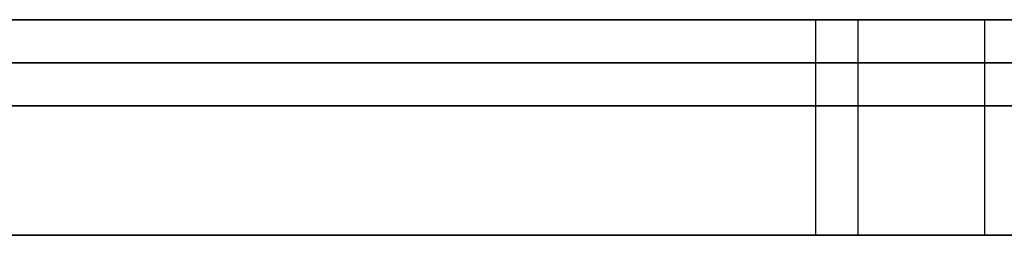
# Model space of a CAD drawing. Extents: x -3.09 to 3.09, y 0 to 2.31.
# Tile 106 of 177: x -2.04282 to -2.040535, y 2.2345 to 2.235. Entities that reach past the tile are written whole.
import ezdxf

# ---------------------------------------------------------------- set-up
doc = ezdxf.new("R2010")
doc.units = 0
doc.layers.get('0').update_dxf_attribs({"linetype": 'CONTINUOUS'})

# ---------------------------------------------------------------- blocks, each defined once
blk = doc.blocks.new('*U1')
at = {"extrusion": (0, 1, 0)}
for p, q in [((3.018, 2.235, -0.83), (-3.018, 2.235, -0.83)), ((-3.018, 2.235, 0.83), (3.018, 2.235, 0.83)), ((-2.798, 2.235, -0.725), (-1.678, 2.235, -0.725)), ((-1.678, 2.235, -0.365), (-2.798, 2.235, -0.365)), ((-2.0643186, 2.235, -0.0915024), (-2.0307519, 2.235, -0.0015024)), ((-2.0307519, 2.235, -0.0015024), (-2.0440173, 2.235, -0.0015024)), ((-2.0307519, 2.2349, -0.0015024), (-2.0643186, 2.2349, -0.0915024)), ((-2.0440173, 2.2349, -0.0015024), (-2.0307519, 2.2349, -0.0015024)), ((-1.678, 2.2348, -0.725), (-2.798, 2.2348, -0.725)), ((-2.798, 2.2348, -0.365), (-1.678, 2.2348, -0.365))]:
    blk.add_line(p, q, dxfattribs=at)
for p, q in [((3.018, 2.235, -0.83), (-3.018, 2.235, -0.83)), ((-2.798, 2.235, -0.725), (-1.678, 2.235, -0.725)), ((-2.0409731, 2.235, -0.2109649), (-2.0409731, 2.2345, -0.2109649)), ((-2.0409731, 2.235, -0.2109649), (-2.0409731, 2.2345, -0.2109649)), ((-2.0408751, 2.235, -0.2224261), (-2.0408751, 2.2345, -0.2224261)), ((-2.0408751, 2.235, -0.2224261), (-2.0408751, 2.2345, -0.2224261)), ((-2.0405813, 2.235, -0.2300669), (-2.0405813, 2.2345, -0.2300669)), ((-2.0405813, 2.235, -0.2300669), (-2.0405813, 2.2345, -0.2300669)), ((-1.678, 2.2348, -0.725), (-2.798, 2.2348, -0.725))]:
    blk.add_line(p, q)
at = {"extrusion": (0, 0, -1)}
for p, q in [((-3.018, 2.235, 0.83), (3.018, 2.235, 0.83)), ((-1.678, 2.235, -0.365), (-2.798, 2.235, -0.365)), ((-2.0307519, 2.235, -0.0015024), (-2.0440173, 2.235, -0.0015024)), ((-2.0440173, 2.2349, -0.0015024), (-2.0307519, 2.2349, -0.0015024)), ((-2.798, 2.2348, -0.365), (-1.678, 2.2348, -0.365))]:
    blk.add_line(p, q, dxfattribs=at)
at = {"extrusion": (-0.936955, 0, 0.349451)}
for p, q in [((-2.0643186, 2.235, -0.0915024), (-2.0307519, 2.235, -0.0015024)), ((-2.0307519, 2.2349, -0.0015024), (-2.0643186, 2.2349, -0.0915024))]:
    blk.add_line(p, q, dxfattribs=at)
for points in [[(-2.04053, 2.235, -0.173844), (-2.04069, 2.235, -0.173663), (-2.04086, 2.235, -0.173482), (-2.04102, 2.235, -0.173303), (-2.04119, 2.235, -0.173124), (-2.04136, 2.235, -0.172947), (-2.04152, 2.235, -0.17277), (-2.04169, 2.235, -0.172594), (-2.04186, 2.235, -0.172419), (-2.04203, 2.235, -0.172245), (-2.0422, 2.235, -0.172072), (-2.04238, 2.235, -0.1719), (-2.04255, 2.235, -0.171729), (-2.04272, 2.235, -0.171559), (-2.0429, 2.235, -0.17139)], [(-2.04053, 2.235, -0.173844), (-2.04069, 2.235, -0.173663), (-2.04086, 2.235, -0.173482), (-2.04102, 2.235, -0.173303), (-2.04119, 2.235, -0.173124), (-2.04136, 2.235, -0.172947), (-2.04152, 2.235, -0.17277), (-2.04169, 2.235, -0.172594), (-2.04186, 2.235, -0.172419), (-2.04203, 2.235, -0.172245), (-2.0422, 2.235, -0.172072), (-2.04238, 2.235, -0.1719), (-2.04255, 2.235, -0.171729), (-2.04272, 2.235, -0.171559), (-2.0429, 2.235, -0.17139)], [(-2.04285, 2.235, -0.199951), (-2.04276, 2.235, -0.200292), (-2.04267, 2.235, -0.200635), (-2.04259, 2.235, -0.20098), (-2.0425, 2.235, -0.201326), (-2.04242, 2.235, -0.201675), (-2.04234, 2.235, -0.202025), (-2.04226, 2.235, -0.202377), (-2.04219, 2.235, -0.202731), (-2.04211, 2.235, -0.203086), (-2.04204, 2.235, -0.203444), (-2.04197, 2.235, -0.203803), (-2.0419, 2.235, -0.204164), (-2.04183, 2.235, -0.204526), (-2.04177, 2.235, -0.204891), (-2.0417, 2.235, -0.205257), (-2.04164, 2.235, -0.205625), (-2.04158, 2.235, -0.205995), (-2.04152, 2.235, -0.206367), (-2.04147, 2.235, -0.20674), (-2.04141, 2.235, -0.207115), (-2.04136, 2.235, -0.207492), (-2.04131, 2.235, -0.207871), (-2.04126, 2.235, -0.208251), (-2.04122, 2.235, -0.208634), (-2.04117, 2.235, -0.209018), (-2.04113, 2.235, -0.209404), (-2.04109, 2.235, -0.209791), (-2.04105, 2.235, -0.210181), (-2.04101, 2.235, -0.210572), (-2.04097, 2.235, -0.210965)], [(-2.04285, 2.235, -0.199951), (-2.04276, 2.235, -0.200292), (-2.04267, 2.235, -0.200635), (-2.04259, 2.235, -0.20098), (-2.0425, 2.235, -0.201326), (-2.04242, 2.235, -0.201675), (-2.04234, 2.235, -0.202025), (-2.04226, 2.235, -0.202377), (-2.04219, 2.235, -0.202731), (-2.04211, 2.235, -0.203086), (-2.04204, 2.235, -0.203444), (-2.04197, 2.235, -0.203803), (-2.0419, 2.235, -0.204164), (-2.04183, 2.235, -0.204526), (-2.04177, 2.235, -0.204891), (-2.0417, 2.235, -0.205257), (-2.04164, 2.235, -0.205625), (-2.04158, 2.235, -0.205995), (-2.04152, 2.235, -0.206367), (-2.04147, 2.235, -0.20674), (-2.04141, 2.235, -0.207115), (-2.04136, 2.235, -0.207492), (-2.04131, 2.235, -0.207871), (-2.04126, 2.235, -0.208251), (-2.04122, 2.235, -0.208634), (-2.04117, 2.235, -0.209018), (-2.04113, 2.235, -0.209404), (-2.04109, 2.235, -0.209791), (-2.04105, 2.235, -0.210181), (-2.04101, 2.235, -0.210572), (-2.04097, 2.235, -0.210965)], [(-2.04097, 2.235, -0.210965), (-2.04113, 2.235, -0.210871), (-2.04129, 2.235, -0.210777), (-2.04145, 2.235, -0.210684), (-2.0416, 2.235, -0.210592), (-2.04176, 2.235, -0.2105), (-2.04192, 2.235, -0.210409), (-2.04207, 2.235, -0.210318), (-2.04223, 2.235, -0.210228), (-2.04239, 2.235, -0.210138), (-2.04254, 2.235, -0.210049), (-2.0427, 2.235, -0.209961), (-2.04285, 2.235, -0.209873)], [(-2.04097, 2.235, -0.210965), (-2.04113, 2.235, -0.210871), (-2.04129, 2.235, -0.210777), (-2.04145, 2.235, -0.210684), (-2.0416, 2.235, -0.210592), (-2.04176, 2.235, -0.2105), (-2.04192, 2.235, -0.210409), (-2.04207, 2.235, -0.210318), (-2.04223, 2.235, -0.210228), (-2.04239, 2.235, -0.210138), (-2.04254, 2.235, -0.210049), (-2.0427, 2.235, -0.209961), (-2.04285, 2.235, -0.209873)], [(-2.04294, 2.235, -0.274693), (-2.04281, 2.235, -0.274601), (-2.04268, 2.235, -0.274509), (-2.04255, 2.235, -0.274416), (-2.04242, 2.235, -0.274322), (-2.04229, 2.235, -0.274228), (-2.04216, 2.235, -0.274133), (-2.04204, 2.235, -0.274038), (-2.04191, 2.235, -0.273942), (-2.04178, 2.235, -0.273845), (-2.04166, 2.235, -0.273748), (-2.04153, 2.235, -0.27365), (-2.04141, 2.235, -0.273552), (-2.04128, 2.235, -0.273453), (-2.04116, 2.235, -0.273353), (-2.04103, 2.235, -0.273253), (-2.04091, 2.235, -0.273152), (-2.04078, 2.235, -0.273051), (-2.04066, 2.235, -0.272949), (-2.04054, 2.235, -0.272847), (-2.04042, 2.235, -0.272744)], [(-2.04294, 2.235, -0.274693), (-2.04281, 2.235, -0.274601), (-2.04268, 2.235, -0.274509), (-2.04255, 2.235, -0.274416), (-2.04242, 2.235, -0.274322), (-2.04229, 2.235, -0.274228), (-2.04216, 2.235, -0.274133), (-2.04204, 2.235, -0.274038), (-2.04191, 2.235, -0.273942), (-2.04178, 2.235, -0.273845), (-2.04166, 2.235, -0.273748), (-2.04153, 2.235, -0.27365), (-2.04141, 2.235, -0.273552), (-2.04128, 2.235, -0.273453), (-2.04116, 2.235, -0.273353), (-2.04103, 2.235, -0.273253), (-2.04091, 2.235, -0.273152), (-2.04078, 2.235, -0.273051), (-2.04066, 2.235, -0.272949), (-2.04054, 2.235, -0.272847), (-2.04042, 2.235, -0.272744)], [(-2.04292, 2.235, -0.221355), (-2.0428, 2.235, -0.221416), (-2.04268, 2.235, -0.221476), (-2.04256, 2.235, -0.221538), (-2.04244, 2.235, -0.221599), (-2.04231, 2.235, -0.221661), (-2.04219, 2.235, -0.221723), (-2.04207, 2.235, -0.221785), (-2.04195, 2.235, -0.221848), (-2.04183, 2.235, -0.221911), (-2.04171, 2.235, -0.221974), (-2.04159, 2.235, -0.222038), (-2.04147, 2.235, -0.222102), (-2.04135, 2.235, -0.222166), (-2.04123, 2.235, -0.222231), (-2.04111, 2.235, -0.222295), (-2.04099, 2.235, -0.222361), (-2.04088, 2.235, -0.222426)], [(-2.04292, 2.235, -0.221355), (-2.0428, 2.235, -0.221416), (-2.04268, 2.235, -0.221476), (-2.04256, 2.235, -0.221538), (-2.04244, 2.235, -0.221599), (-2.04231, 2.235, -0.221661), (-2.04219, 2.235, -0.221723), (-2.04207, 2.235, -0.221785), (-2.04195, 2.235, -0.221848), (-2.04183, 2.235, -0.221911), (-2.04171, 2.235, -0.221974), (-2.04159, 2.235, -0.222038), (-2.04147, 2.235, -0.222102), (-2.04135, 2.235, -0.222166), (-2.04123, 2.235, -0.222231), (-2.04111, 2.235, -0.222295), (-2.04099, 2.235, -0.222361), (-2.04088, 2.235, -0.222426)], [(-2.04058, 2.235, -0.230067), (-2.04058, 2.235, -0.230327), (-2.04058, 2.235, -0.230586), (-2.04058, 2.235, -0.230844), (-2.04059, 2.235, -0.231101), (-2.04059, 2.235, -0.231356), (-2.04059, 2.235, -0.231611), (-2.0406, 2.235, -0.231865), (-2.0406, 2.235, -0.232117), (-2.0406, 2.235, -0.232369), (-2.04061, 2.235, -0.232619), (-2.04062, 2.235, -0.232869), (-2.04062, 2.235, -0.233117), (-2.04063, 2.235, -0.233364), (-2.04064, 2.235, -0.23361), (-2.04065, 2.235, -0.233855), (-2.04065, 2.235, -0.234099), (-2.04066, 2.235, -0.234342), (-2.04067, 2.235, -0.234584), (-2.04068, 2.235, -0.234825), (-2.0407, 2.235, -0.235065), (-2.04071, 2.235, -0.235304), (-2.04072, 2.235, -0.235541), (-2.04073, 2.235, -0.235778), (-2.04075, 2.235, -0.236014), (-2.04076, 2.235, -0.236248), (-2.04077, 2.235, -0.236482), (-2.04079, 2.235, -0.236714), (-2.0408, 2.235, -0.236945), (-2.04082, 2.235, -0.237175), (-2.04084, 2.235, -0.237405), (-2.04085, 2.235, -0.237633), (-2.04087, 2.235, -0.23786), (-2.04089, 2.235, -0.238086), (-2.04091, 2.235, -0.238311), (-2.04093, 2.235, -0.238535), (-2.04095, 2.235, -0.238757), (-2.04097, 2.235, -0.238979), (-2.04099, 2.235, -0.2392), (-2.04101, 2.235, -0.239419), (-2.04104, 2.235, -0.239638), (-2.04106, 2.235, -0.239855), (-2.04108, 2.235, -0.240072), (-2.04111, 2.235, -0.240287), (-2.04113, 2.235, -0.240501), (-2.04116, 2.235, -0.240715), (-2.04118, 2.235, -0.240927), (-2.04121, 2.235, -0.241138), (-2.04124, 2.235, -0.241348), (-2.04126, 2.235, -0.241557), (-2.04129, 2.235, -0.241765), (-2.04132, 2.235, -0.241972), (-2.04135, 2.235, -0.242177), (-2.04138, 2.235, -0.242382), (-2.04141, 2.235, -0.242586), (-2.04144, 2.235, -0.242788), (-2.04147, 2.235, -0.24299), (-2.04151, 2.235, -0.24319), (-2.04154, 2.235, -0.24339), (-2.04157, 2.235, -0.243588), (-2.04161, 2.235, -0.243785), (-2.04164, 2.235, -0.243982), (-2.04168, 2.235, -0.244177), (-2.04171, 2.235, -0.244371), (-2.04175, 2.235, -0.244564), (-2.04178, 2.235, -0.244756), (-2.04182, 2.235, -0.244947), (-2.04186, 2.235, -0.245136), (-2.0419, 2.235, -0.245325), (-2.04194, 2.235, -0.245513), (-2.04198, 2.235, -0.2457), (-2.04202, 2.235, -0.245885), (-2.04206, 2.235, -0.24607), (-2.0421, 2.235, -0.246253), (-2.04214, 2.235, -0.246435), (-2.04218, 2.235, -0.246617), (-2.04223, 2.235, -0.246797), (-2.04227, 2.235, -0.246976), (-2.04231, 2.235, -0.247154), (-2.04236, 2.235, -0.247331), (-2.0424, 2.235, -0.247507), (-2.04245, 2.235, -0.247682), (-2.0425, 2.235, -0.247856), (-2.04254, 2.235, -0.248029), (-2.04259, 2.235, -0.248201), (-2.04264, 2.235, -0.248372), (-2.04269, 2.235, -0.248541), (-2.04274, 2.235, -0.24871), (-2.04279, 2.235, -0.248877), (-2.04284, 2.235, -0.249044)], [(-2.04058, 2.235, -0.230067), (-2.04058, 2.235, -0.230327), (-2.04058, 2.235, -0.230586), (-2.04058, 2.235, -0.230844), (-2.04059, 2.235, -0.231101), (-2.04059, 2.235, -0.231356), (-2.04059, 2.235, -0.231611), (-2.0406, 2.235, -0.231865), (-2.0406, 2.235, -0.232117), (-2.0406, 2.235, -0.232369), (-2.04061, 2.235, -0.232619), (-2.04062, 2.235, -0.232869), (-2.04062, 2.235, -0.233117), (-2.04063, 2.235, -0.233364), (-2.04064, 2.235, -0.23361), (-2.04065, 2.235, -0.233855), (-2.04065, 2.235, -0.234099), (-2.04066, 2.235, -0.234342), (-2.04067, 2.235, -0.234584), (-2.04068, 2.235, -0.234825), (-2.0407, 2.235, -0.235065), (-2.04071, 2.235, -0.235304), (-2.04072, 2.235, -0.235541), (-2.04073, 2.235, -0.235778), (-2.04075, 2.235, -0.236014), (-2.04076, 2.235, -0.236248), (-2.04077, 2.235, -0.236482), (-2.04079, 2.235, -0.236714), (-2.0408, 2.235, -0.236945), (-2.04082, 2.235, -0.237175), (-2.04084, 2.235, -0.237405), (-2.04085, 2.235, -0.237633), (-2.04087, 2.235, -0.23786), (-2.04089, 2.235, -0.238086), (-2.04091, 2.235, -0.238311), (-2.04093, 2.235, -0.238535), (-2.04095, 2.235, -0.238757), (-2.04097, 2.235, -0.238979), (-2.04099, 2.235, -0.2392), (-2.04101, 2.235, -0.239419), (-2.04104, 2.235, -0.239638), (-2.04106, 2.235, -0.239855), (-2.04108, 2.235, -0.240072), (-2.04111, 2.235, -0.240287), (-2.04113, 2.235, -0.240501), (-2.04116, 2.235, -0.240715), (-2.04118, 2.235, -0.240927), (-2.04121, 2.235, -0.241138), (-2.04124, 2.235, -0.241348), (-2.04126, 2.235, -0.241557), (-2.04129, 2.235, -0.241765), (-2.04132, 2.235, -0.241972), (-2.04135, 2.235, -0.242177), (-2.04138, 2.235, -0.242382), (-2.04141, 2.235, -0.242586), (-2.04144, 2.235, -0.242788), (-2.04147, 2.235, -0.24299), (-2.04151, 2.235, -0.24319), (-2.04154, 2.235, -0.24339), (-2.04157, 2.235, -0.243588), (-2.04161, 2.235, -0.243785), (-2.04164, 2.235, -0.243982), (-2.04168, 2.235, -0.244177), (-2.04171, 2.235, -0.244371), (-2.04175, 2.235, -0.244564), (-2.04178, 2.235, -0.244756), (-2.04182, 2.235, -0.244947), (-2.04186, 2.235, -0.245136), (-2.0419, 2.235, -0.245325), (-2.04194, 2.235, -0.245513), (-2.04198, 2.235, -0.2457), (-2.04202, 2.235, -0.245885), (-2.04206, 2.235, -0.24607), (-2.0421, 2.235, -0.246253), (-2.04214, 2.235, -0.246435), (-2.04218, 2.235, -0.246617), (-2.04223, 2.235, -0.246797), (-2.04227, 2.235, -0.246976), (-2.04231, 2.235, -0.247154), (-2.04236, 2.235, -0.247331), (-2.0424, 2.235, -0.247507), (-2.04245, 2.235, -0.247682), (-2.0425, 2.235, -0.247856), (-2.04254, 2.235, -0.248029), (-2.04259, 2.235, -0.248201), (-2.04264, 2.235, -0.248372), (-2.04269, 2.235, -0.248541), (-2.04274, 2.235, -0.24871), (-2.04279, 2.235, -0.248877), (-2.04284, 2.235, -0.249044)], [(-2.04088, 2.235, -0.222426), (-2.04087, 2.235, -0.222463), (-2.04087, 2.235, -0.2225), (-2.04087, 2.235, -0.222537), (-2.04087, 2.235, -0.222574), (-2.04086, 2.235, -0.22261), (-2.04086, 2.235, -0.222647), (-2.04086, 2.235, -0.222684), (-2.04086, 2.235, -0.222721), (-2.04086, 2.235, -0.222758), (-2.04085, 2.235, -0.222794), (-2.04085, 2.235, -0.222831), (-2.04085, 2.235, -0.222868), (-2.04085, 2.235, -0.222904), (-2.04085, 2.235, -0.222941), (-2.04084, 2.235, -0.222978), (-2.04084, 2.235, -0.223014), (-2.04084, 2.235, -0.223051), (-2.04084, 2.235, -0.223087), (-2.04084, 2.235, -0.223124), (-2.04083, 2.235, -0.22316), (-2.04083, 2.235, -0.223197), (-2.04083, 2.235, -0.223233), (-2.04083, 2.235, -0.22327), (-2.04083, 2.235, -0.223306), (-2.04082, 2.235, -0.223343), (-2.04082, 2.235, -0.223379), (-2.04082, 2.235, -0.223415), (-2.04082, 2.235, -0.223452), (-2.04082, 2.235, -0.223488), (-2.04081, 2.235, -0.223524), (-2.04081, 2.235, -0.223561), (-2.04081, 2.235, -0.223597), (-2.04081, 2.235, -0.223633), (-2.04081, 2.235, -0.223669), (-2.0408, 2.235, -0.223705), (-2.0408, 2.235, -0.223742), (-2.0408, 2.235, -0.223778), (-2.0408, 2.235, -0.223814), (-2.0408, 2.235, -0.22385), (-2.04079, 2.235, -0.223886), (-2.04079, 2.235, -0.223922), (-2.04079, 2.235, -0.223958), (-2.04079, 2.235, -0.223994), (-2.04078, 2.235, -0.22403), (-2.04078, 2.235, -0.224066), (-2.04078, 2.235, -0.224102), (-2.04078, 2.235, -0.224138), (-2.04078, 2.235, -0.224174), (-2.04077, 2.235, -0.22421), (-2.04077, 2.235, -0.224246), (-2.04077, 2.235, -0.224281), (-2.04077, 2.235, -0.224317), (-2.04077, 2.235, -0.224353), (-2.04076, 2.235, -0.224389), (-2.04076, 2.235, -0.224425), (-2.04076, 2.235, -0.22446), (-2.04076, 2.235, -0.224496), (-2.04076, 2.235, -0.224532), (-2.04075, 2.235, -0.224567), (-2.04075, 2.235, -0.224603), (-2.04075, 2.235, -0.224639), (-2.04075, 2.235, -0.224674), (-2.04075, 2.235, -0.22471), (-2.04074, 2.235, -0.224745), (-2.04074, 2.235, -0.224781), (-2.04074, 2.235, -0.224817), (-2.04074, 2.235, -0.224852), (-2.04074, 2.235, -0.224887), (-2.04073, 2.235, -0.224923), (-2.04073, 2.235, -0.224958), (-2.04073, 2.235, -0.224994), (-2.04073, 2.235, -0.225029), (-2.04073, 2.235, -0.225065), (-2.04072, 2.235, -0.2251), (-2.04072, 2.235, -0.225135), (-2.04072, 2.235, -0.225171), (-2.04072, 2.235, -0.225206), (-2.04072, 2.235, -0.225241), (-2.04071, 2.235, -0.225276), (-2.04071, 2.235, -0.225312), (-2.04071, 2.235, -0.225347), (-2.04071, 2.235, -0.225382), (-2.0407, 2.235, -0.225417), (-2.0407, 2.235, -0.225452), (-2.0407, 2.235, -0.225487), (-2.0407, 2.235, -0.225522), (-2.0407, 2.235, -0.225557), (-2.04069, 2.235, -0.225593), (-2.04069, 2.235, -0.225628), (-2.04069, 2.235, -0.225663), (-2.04069, 2.235, -0.225698), (-2.04069, 2.235, -0.225732), (-2.04068, 2.235, -0.225767), (-2.04068, 2.235, -0.225802), (-2.04068, 2.235, -0.225837), (-2.04068, 2.235, -0.225872), (-2.04068, 2.235, -0.225907), (-2.04067, 2.235, -0.225942), (-2.04067, 2.235, -0.225978), (-2.04067, 2.235, -0.226014), (-2.04067, 2.235, -0.226049), (-2.04067, 2.235, -0.226085), (-2.04066, 2.235, -0.226122), (-2.04066, 2.235, -0.226158), (-2.04066, 2.235, -0.226195), (-2.04066, 2.235, -0.226232), (-2.04066, 2.235, -0.226269), (-2.04066, 2.235, -0.226306), (-2.04065, 2.235, -0.226343), (-2.04065, 2.235, -0.226381), (-2.04065, 2.235, -0.226418), (-2.04065, 2.235, -0.226456), (-2.04065, 2.235, -0.226495), (-2.04064, 2.235, -0.226533), (-2.04064, 2.235, -0.226572), (-2.04064, 2.235, -0.22661), (-2.04064, 2.235, -0.226649), (-2.04064, 2.235, -0.226688), (-2.04064, 2.235, -0.226728), (-2.04064, 2.235, -0.226767), (-2.04063, 2.235, -0.226807), (-2.04063, 2.235, -0.226847), (-2.04063, 2.235, -0.226887), (-2.04063, 2.235, -0.226927), (-2.04063, 2.235, -0.226968), (-2.04063, 2.235, -0.227008), (-2.04063, 2.235, -0.227049), (-2.04062, 2.235, -0.22709), (-2.04062, 2.235, -0.227131), (-2.04062, 2.235, -0.227173), (-2.04062, 2.235, -0.227215), (-2.04062, 2.235, -0.227256), (-2.04062, 2.235, -0.227298), (-2.04062, 2.235, -0.227341), (-2.04061, 2.235, -0.227383), (-2.04061, 2.235, -0.227426), (-2.04061, 2.235, -0.227469), (-2.04061, 2.235, -0.227511), (-2.04061, 2.235, -0.227555), (-2.04061, 2.235, -0.227598), (-2.04061, 2.235, -0.227642), (-2.04061, 2.235, -0.227685), (-2.04061, 2.235, -0.227729), (-2.0406, 2.235, -0.227774), (-2.0406, 2.235, -0.227818), (-2.0406, 2.235, -0.227862), (-2.0406, 2.235, -0.227907), (-2.0406, 2.235, -0.227952), (-2.0406, 2.235, -0.227997), (-2.0406, 2.235, -0.228043), (-2.0406, 2.235, -0.228088), (-2.0406, 2.235, -0.228134), (-2.0406, 2.235, -0.22818), (-2.0406, 2.235, -0.228226), (-2.0406, 2.235, -0.228272), (-2.04059, 2.235, -0.228318), (-2.04059, 2.235, -0.228365), (-2.04059, 2.235, -0.228412), (-2.04059, 2.235, -0.228459), (-2.04059, 2.235, -0.228506), (-2.04059, 2.235, -0.228554), (-2.04059, 2.235, -0.228601), (-2.04059, 2.235, -0.228649), (-2.04059, 2.235, -0.228697), (-2.04059, 2.235, -0.228745), (-2.04059, 2.235, -0.228794), (-2.04059, 2.235, -0.228842), (-2.04059, 2.235, -0.228891), (-2.04059, 2.235, -0.22894), (-2.04059, 2.235, -0.228989), (-2.04059, 2.235, -0.229039), (-2.04059, 2.235, -0.229088), (-2.04058, 2.235, -0.229138), (-2.04058, 2.235, -0.229188), (-2.04058, 2.235, -0.229238), (-2.04058, 2.235, -0.229289), (-2.04058, 2.235, -0.229339), (-2.04058, 2.235, -0.22939), (-2.04058, 2.235, -0.229441), (-2.04058, 2.235, -0.229492), (-2.04058, 2.235, -0.229543), (-2.04058, 2.235, -0.229595), (-2.04058, 2.235, -0.229646), (-2.04058, 2.235, -0.229698), (-2.04058, 2.235, -0.22975), (-2.04058, 2.235, -0.229803), (-2.04058, 2.235, -0.229855), (-2.04058, 2.235, -0.229908), (-2.04058, 2.235, -0.229961), (-2.04058, 2.235, -0.230014), (-2.04058, 2.235, -0.230067)], [(-2.04088, 2.235, -0.222426), (-2.04087, 2.235, -0.222463), (-2.04087, 2.235, -0.2225), (-2.04087, 2.235, -0.222537), (-2.04087, 2.235, -0.222574), (-2.04086, 2.235, -0.22261), (-2.04086, 2.235, -0.222647), (-2.04086, 2.235, -0.222684), (-2.04086, 2.235, -0.222721), (-2.04086, 2.235, -0.222758), (-2.04085, 2.235, -0.222794), (-2.04085, 2.235, -0.222831), (-2.04085, 2.235, -0.222868), (-2.04085, 2.235, -0.222904), (-2.04085, 2.235, -0.222941), (-2.04084, 2.235, -0.222978), (-2.04084, 2.235, -0.223014), (-2.04084, 2.235, -0.223051), (-2.04084, 2.235, -0.223087), (-2.04084, 2.235, -0.223124), (-2.04083, 2.235, -0.22316), (-2.04083, 2.235, -0.223197), (-2.04083, 2.235, -0.223233), (-2.04083, 2.235, -0.22327), (-2.04083, 2.235, -0.223306), (-2.04082, 2.235, -0.223343), (-2.04082, 2.235, -0.223379), (-2.04082, 2.235, -0.223415), (-2.04082, 2.235, -0.223452), (-2.04082, 2.235, -0.223488), (-2.04081, 2.235, -0.223524), (-2.04081, 2.235, -0.223561), (-2.04081, 2.235, -0.223597), (-2.04081, 2.235, -0.223633), (-2.04081, 2.235, -0.223669), (-2.0408, 2.235, -0.223705), (-2.0408, 2.235, -0.223742), (-2.0408, 2.235, -0.223778), (-2.0408, 2.235, -0.223814), (-2.0408, 2.235, -0.22385), (-2.04079, 2.235, -0.223886), (-2.04079, 2.235, -0.223922), (-2.04079, 2.235, -0.223958), (-2.04079, 2.235, -0.223994), (-2.04078, 2.235, -0.22403), (-2.04078, 2.235, -0.224066), (-2.04078, 2.235, -0.224102), (-2.04078, 2.235, -0.224138), (-2.04078, 2.235, -0.224174), (-2.04077, 2.235, -0.22421), (-2.04077, 2.235, -0.224246), (-2.04077, 2.235, -0.224281), (-2.04077, 2.235, -0.224317), (-2.04077, 2.235, -0.224353), (-2.04076, 2.235, -0.224389), (-2.04076, 2.235, -0.224425), (-2.04076, 2.235, -0.22446), (-2.04076, 2.235, -0.224496), (-2.04076, 2.235, -0.224532), (-2.04075, 2.235, -0.224567), (-2.04075, 2.235, -0.224603), (-2.04075, 2.235, -0.224639), (-2.04075, 2.235, -0.224674), (-2.04075, 2.235, -0.22471), (-2.04074, 2.235, -0.224745), (-2.04074, 2.235, -0.224781), (-2.04074, 2.235, -0.224817), (-2.04074, 2.235, -0.224852), (-2.04074, 2.235, -0.224887), (-2.04073, 2.235, -0.224923), (-2.04073, 2.235, -0.224958), (-2.04073, 2.235, -0.224994), (-2.04073, 2.235, -0.225029), (-2.04073, 2.235, -0.225065), (-2.04072, 2.235, -0.2251), (-2.04072, 2.235, -0.225135), (-2.04072, 2.235, -0.225171), (-2.04072, 2.235, -0.225206), (-2.04072, 2.235, -0.225241), (-2.04071, 2.235, -0.225276), (-2.04071, 2.235, -0.225312), (-2.04071, 2.235, -0.225347), (-2.04071, 2.235, -0.225382), (-2.0407, 2.235, -0.225417), (-2.0407, 2.235, -0.225452), (-2.0407, 2.235, -0.225487), (-2.0407, 2.235, -0.225522), (-2.0407, 2.235, -0.225557), (-2.04069, 2.235, -0.225593), (-2.04069, 2.235, -0.225628), (-2.04069, 2.235, -0.225663), (-2.04069, 2.235, -0.225698), (-2.04069, 2.235, -0.225732), (-2.04068, 2.235, -0.225767), (-2.04068, 2.235, -0.225802), (-2.04068, 2.235, -0.225837), (-2.04068, 2.235, -0.225872), (-2.04068, 2.235, -0.225907), (-2.04067, 2.235, -0.225942), (-2.04067, 2.235, -0.225978), (-2.04067, 2.235, -0.226014), (-2.04067, 2.235, -0.226049), (-2.04067, 2.235, -0.226085), (-2.04066, 2.235, -0.226122), (-2.04066, 2.235, -0.226158), (-2.04066, 2.235, -0.226195), (-2.04066, 2.235, -0.226232), (-2.04066, 2.235, -0.226269), (-2.04066, 2.235, -0.226306), (-2.04065, 2.235, -0.226343), (-2.04065, 2.235, -0.226381), (-2.04065, 2.235, -0.226418), (-2.04065, 2.235, -0.226456), (-2.04065, 2.235, -0.226495), (-2.04064, 2.235, -0.226533), (-2.04064, 2.235, -0.226572), (-2.04064, 2.235, -0.22661), (-2.04064, 2.235, -0.226649), (-2.04064, 2.235, -0.226688), (-2.04064, 2.235, -0.226728), (-2.04064, 2.235, -0.226767), (-2.04063, 2.235, -0.226807), (-2.04063, 2.235, -0.226847), (-2.04063, 2.235, -0.226887), (-2.04063, 2.235, -0.226927), (-2.04063, 2.235, -0.226968), (-2.04063, 2.235, -0.227008), (-2.04063, 2.235, -0.227049), (-2.04062, 2.235, -0.22709), (-2.04062, 2.235, -0.227131), (-2.04062, 2.235, -0.227173), (-2.04062, 2.235, -0.227215), (-2.04062, 2.235, -0.227256), (-2.04062, 2.235, -0.227298), (-2.04062, 2.235, -0.227341), (-2.04061, 2.235, -0.227383), (-2.04061, 2.235, -0.227426), (-2.04061, 2.235, -0.227469), (-2.04061, 2.235, -0.227511), (-2.04061, 2.235, -0.227555), (-2.04061, 2.235, -0.227598), (-2.04061, 2.235, -0.227642), (-2.04061, 2.235, -0.227685), (-2.04061, 2.235, -0.227729), (-2.0406, 2.235, -0.227774), (-2.0406, 2.235, -0.227818), (-2.0406, 2.235, -0.227862), (-2.0406, 2.235, -0.227907), (-2.0406, 2.235, -0.227952), (-2.0406, 2.235, -0.227997), (-2.0406, 2.235, -0.228043), (-2.0406, 2.235, -0.228088), (-2.0406, 2.235, -0.228134), (-2.0406, 2.235, -0.22818), (-2.0406, 2.235, -0.228226), (-2.0406, 2.235, -0.228272), (-2.04059, 2.235, -0.228318), (-2.04059, 2.235, -0.228365), (-2.04059, 2.235, -0.228412), (-2.04059, 2.235, -0.228459), (-2.04059, 2.235, -0.228506), (-2.04059, 2.235, -0.228554), (-2.04059, 2.235, -0.228601), (-2.04059, 2.235, -0.228649), (-2.04059, 2.235, -0.228697), (-2.04059, 2.235, -0.228745), (-2.04059, 2.235, -0.228794), (-2.04059, 2.235, -0.228842), (-2.04059, 2.235, -0.228891), (-2.04059, 2.235, -0.22894), (-2.04059, 2.235, -0.228989), (-2.04059, 2.235, -0.229039), (-2.04059, 2.235, -0.229088), (-2.04058, 2.235, -0.229138), (-2.04058, 2.235, -0.229188), (-2.04058, 2.235, -0.229238), (-2.04058, 2.235, -0.229289), (-2.04058, 2.235, -0.229339), (-2.04058, 2.235, -0.22939), (-2.04058, 2.235, -0.229441), (-2.04058, 2.235, -0.229492), (-2.04058, 2.235, -0.229543), (-2.04058, 2.235, -0.229595), (-2.04058, 2.235, -0.229646), (-2.04058, 2.235, -0.229698), (-2.04058, 2.235, -0.22975), (-2.04058, 2.235, -0.229803), (-2.04058, 2.235, -0.229855), (-2.04058, 2.235, -0.229908), (-2.04058, 2.235, -0.229961), (-2.04058, 2.235, -0.230014), (-2.04058, 2.235, -0.230067)], [(-2.04287, 2.2348, -0.587439), (-2.04269, 2.2348, -0.587014), (-2.04253, 2.2348, -0.586585), (-2.04236, 2.2348, -0.586154), (-2.0422, 2.2348, -0.58572), (-2.04204, 2.2348, -0.585283), (-2.04188, 2.2348, -0.584844), (-2.04173, 2.2348, -0.584402), (-2.04158, 2.2348, -0.583957), (-2.04144, 2.2348, -0.58351), (-2.0413, 2.2348, -0.583059), (-2.04116, 2.2348, -0.582606), (-2.04102, 2.2348, -0.58215), (-2.04089, 2.2348, -0.581692), (-2.04076, 2.2348, -0.581231), (-2.04064, 2.2348, -0.580767), (-2.04051, 2.2348, -0.5803)], [(-2.04287, 2.2348, -0.587439), (-2.04269, 2.2348, -0.587014), (-2.04253, 2.2348, -0.586585), (-2.04236, 2.2348, -0.586154), (-2.0422, 2.2348, -0.58572), (-2.04204, 2.2348, -0.585283), (-2.04188, 2.2348, -0.584844), (-2.04173, 2.2348, -0.584402), (-2.04158, 2.2348, -0.583957), (-2.04144, 2.2348, -0.58351), (-2.0413, 2.2348, -0.583059), (-2.04116, 2.2348, -0.582606), (-2.04102, 2.2348, -0.58215), (-2.04089, 2.2348, -0.581692), (-2.04076, 2.2348, -0.581231), (-2.04064, 2.2348, -0.580767), (-2.04051, 2.2348, -0.5803)], [(-2.04051, 2.2348, -0.538394), (-2.04059, 2.2348, -0.538002), (-2.04067, 2.2348, -0.53761), (-2.04074, 2.2348, -0.537219), (-2.04082, 2.2348, -0.536827), (-2.0409, 2.2348, -0.536436), (-2.04099, 2.2348, -0.536046), (-2.04107, 2.2348, -0.535655), (-2.04115, 2.2348, -0.535265), (-2.04124, 2.2348, -0.534875), (-2.04133, 2.2348, -0.534486), (-2.04142, 2.2348, -0.534097), (-2.0415, 2.2348, -0.533708), (-2.0416, 2.2348, -0.533319), (-2.04169, 2.2348, -0.532931), (-2.04178, 2.2348, -0.532543), (-2.04188, 2.2348, -0.532156), (-2.04197, 2.2348, -0.531768), (-2.04207, 2.2348, -0.531381), (-2.04217, 2.2348, -0.530995), (-2.04227, 2.2348, -0.530608), (-2.04237, 2.2348, -0.530222), (-2.04247, 2.2348, -0.529837), (-2.04258, 2.2348, -0.529451), (-2.04268, 2.2348, -0.529066), (-2.04279, 2.2348, -0.528681), (-2.04289, 2.2348, -0.528297)], [(-2.04051, 2.2348, -0.538394), (-2.04059, 2.2348, -0.538002), (-2.04067, 2.2348, -0.53761), (-2.04074, 2.2348, -0.537219), (-2.04082, 2.2348, -0.536827), (-2.0409, 2.2348, -0.536436), (-2.04099, 2.2348, -0.536046), (-2.04107, 2.2348, -0.535655), (-2.04115, 2.2348, -0.535265), (-2.04124, 2.2348, -0.534875), (-2.04133, 2.2348, -0.534486), (-2.04142, 2.2348, -0.534097), (-2.0415, 2.2348, -0.533708), (-2.0416, 2.2348, -0.533319), (-2.04169, 2.2348, -0.532931), (-2.04178, 2.2348, -0.532543), (-2.04188, 2.2348, -0.532156), (-2.04197, 2.2348, -0.531768), (-2.04207, 2.2348, -0.531381), (-2.04217, 2.2348, -0.530995), (-2.04227, 2.2348, -0.530608), (-2.04237, 2.2348, -0.530222), (-2.04247, 2.2348, -0.529837), (-2.04258, 2.2348, -0.529451), (-2.04268, 2.2348, -0.529066), (-2.04279, 2.2348, -0.528681), (-2.04289, 2.2348, -0.528297)], [(-2.04052, 2.2345, -0.580344), (-2.04071, 2.2345, -0.581045), (-2.0409, 2.2345, -0.581739), (-2.0411, 2.2345, -0.582427), (-2.04131, 2.2345, -0.583109), (-2.04153, 2.2345, -0.583785), (-2.04175, 2.2345, -0.584454), (-2.04198, 2.2345, -0.585118), (-2.04222, 2.2345, -0.585775), (-2.04246, 2.2345, -0.586426), (-2.04272, 2.2345, -0.587071), (-2.04298, 2.2345, -0.587709)], [(-2.04052, 2.2345, -0.580344), (-2.04071, 2.2345, -0.581045), (-2.0409, 2.2345, -0.581739), (-2.0411, 2.2345, -0.582427), (-2.04131, 2.2345, -0.583109), (-2.04153, 2.2345, -0.583785), (-2.04175, 2.2345, -0.584454), (-2.04198, 2.2345, -0.585118), (-2.04222, 2.2345, -0.585775), (-2.04246, 2.2345, -0.586426), (-2.04272, 2.2345, -0.587071), (-2.04298, 2.2345, -0.587709)], [(-2.04309, 2.2345, -0.17121), (-2.04282, 2.2345, -0.171463), (-2.04256, 2.2345, -0.171719), (-2.0423, 2.2345, -0.171976), (-2.04204, 2.2345, -0.172236), (-2.04179, 2.2345, -0.172498), (-2.04153, 2.2345, -0.172762), (-2.04128, 2.2345, -0.173028), (-2.04103, 2.2345, -0.173296), (-2.04078, 2.2345, -0.173566), (-2.04053, 2.2345, -0.173838), (-2.04029, 2.2345, -0.174112), (-2.04004, 2.2345, -0.174389), (-2.0398, 2.2345, -0.174667), (-2.03956, 2.2345, -0.174948), (-2.03932, 2.2345, -0.175231), (-2.03909, 2.2345, -0.175516), (-2.03885, 2.2345, -0.175802), (-2.03862, 2.2345, -0.176091)], [(-2.04309, 2.2345, -0.17121), (-2.04282, 2.2345, -0.171463), (-2.04256, 2.2345, -0.171719), (-2.0423, 2.2345, -0.171976), (-2.04204, 2.2345, -0.172236), (-2.04179, 2.2345, -0.172498), (-2.04153, 2.2345, -0.172762), (-2.04128, 2.2345, -0.173028), (-2.04103, 2.2345, -0.173296), (-2.04078, 2.2345, -0.173566), (-2.04053, 2.2345, -0.173838), (-2.04029, 2.2345, -0.174112), (-2.04004, 2.2345, -0.174389), (-2.0398, 2.2345, -0.174667), (-2.03956, 2.2345, -0.174948), (-2.03932, 2.2345, -0.175231), (-2.03909, 2.2345, -0.175516), (-2.03885, 2.2345, -0.175802), (-2.03862, 2.2345, -0.176091)], [(-2.04097, 2.2345, -0.210965), (-2.04103, 2.2345, -0.210375), (-2.04109, 2.2345, -0.209788), (-2.04115, 2.2345, -0.209206), (-2.04122, 2.2345, -0.208628), (-2.04129, 2.2345, -0.208053), (-2.04136, 2.2345, -0.207483), (-2.04144, 2.2345, -0.206917), (-2.04153, 2.2345, -0.206355), (-2.04161, 2.2345, -0.205797), (-2.04171, 2.2345, -0.205243), (-2.0418, 2.2345, -0.204693), (-2.0419, 2.2345, -0.204147), (-2.04201, 2.2345, -0.203605), (-2.04212, 2.2345, -0.203067), (-2.04223, 2.2345, -0.202533), (-2.04235, 2.2345, -0.202003), (-2.04247, 2.2345, -0.201477), (-2.04259, 2.2345, -0.200955), (-2.04272, 2.2345, -0.200438), (-2.04286, 2.2345, -0.199924)], [(-2.04097, 2.2345, -0.210965), (-2.04103, 2.2345, -0.210375), (-2.04109, 2.2345, -0.209788), (-2.04115, 2.2345, -0.209206), (-2.04122, 2.2345, -0.208628), (-2.04129, 2.2345, -0.208053), (-2.04136, 2.2345, -0.207483), (-2.04144, 2.2345, -0.206917), (-2.04153, 2.2345, -0.206355), (-2.04161, 2.2345, -0.205797), (-2.04171, 2.2345, -0.205243), (-2.0418, 2.2345, -0.204693), (-2.0419, 2.2345, -0.204147), (-2.04201, 2.2345, -0.203605), (-2.04212, 2.2345, -0.203067), (-2.04223, 2.2345, -0.202533), (-2.04235, 2.2345, -0.202003), (-2.04247, 2.2345, -0.201477), (-2.04259, 2.2345, -0.200955), (-2.04272, 2.2345, -0.200438), (-2.04286, 2.2345, -0.199924)], [(-2.04286, 2.2345, -0.20987), (-2.04262, 2.2345, -0.210002), (-2.04239, 2.2345, -0.210136), (-2.04215, 2.2345, -0.210271), (-2.04192, 2.2345, -0.210407), (-2.04168, 2.2345, -0.210545), (-2.04145, 2.2345, -0.210684), (-2.04121, 2.2345, -0.210824), (-2.04097, 2.2345, -0.210965)], [(-2.04286, 2.2345, -0.20987), (-2.04262, 2.2345, -0.210002), (-2.04239, 2.2345, -0.210136), (-2.04215, 2.2345, -0.210271), (-2.04192, 2.2345, -0.210407), (-2.04168, 2.2345, -0.210545), (-2.04145, 2.2345, -0.210684), (-2.04121, 2.2345, -0.210824), (-2.04097, 2.2345, -0.210965)], [(-2.04048, 2.2345, -0.2728), (-2.04067, 2.2345, -0.272954), (-2.04085, 2.2345, -0.273107), (-2.04104, 2.2345, -0.273259), (-2.04123, 2.2345, -0.273409), (-2.04141, 2.2345, -0.273558), (-2.0416, 2.2345, -0.273706), (-2.04179, 2.2345, -0.273852), (-2.04198, 2.2345, -0.273997), (-2.04217, 2.2345, -0.27414), (-2.04237, 2.2345, -0.274283), (-2.04256, 2.2345, -0.274424), (-2.04276, 2.2345, -0.274563), (-2.04295, 2.2345, -0.274702)], [(-2.04048, 2.2345, -0.2728), (-2.04067, 2.2345, -0.272954), (-2.04085, 2.2345, -0.273107), (-2.04104, 2.2345, -0.273259), (-2.04123, 2.2345, -0.273409), (-2.04141, 2.2345, -0.273558), (-2.0416, 2.2345, -0.273706), (-2.04179, 2.2345, -0.273852), (-2.04198, 2.2345, -0.273997), (-2.04217, 2.2345, -0.27414), (-2.04237, 2.2345, -0.274283), (-2.04256, 2.2345, -0.274424), (-2.04276, 2.2345, -0.274563), (-2.04295, 2.2345, -0.274702)], [(-2.04287, 2.2345, -0.221383), (-2.04268, 2.2345, -0.221474), (-2.0425, 2.2345, -0.221566), (-2.04232, 2.2345, -0.221659), (-2.04214, 2.2345, -0.221752), (-2.04196, 2.2345, -0.221846), (-2.04177, 2.2345, -0.221941), (-2.04159, 2.2345, -0.222037), (-2.04141, 2.2345, -0.222133), (-2.04123, 2.2345, -0.22223), (-2.04105, 2.2345, -0.222328), (-2.04088, 2.2345, -0.222426)], [(-2.04287, 2.2345, -0.221383), (-2.04268, 2.2345, -0.221474), (-2.0425, 2.2345, -0.221566), (-2.04232, 2.2345, -0.221659), (-2.04214, 2.2345, -0.221752), (-2.04196, 2.2345, -0.221846), (-2.04177, 2.2345, -0.221941), (-2.04159, 2.2345, -0.222037), (-2.04141, 2.2345, -0.222133), (-2.04123, 2.2345, -0.22223), (-2.04105, 2.2345, -0.222328), (-2.04088, 2.2345, -0.222426)], [(-2.04292, 2.2345, -0.528212), (-2.04276, 2.2345, -0.52879), (-2.0426, 2.2345, -0.529369), (-2.04244, 2.2345, -0.529949), (-2.04229, 2.2345, -0.530529), (-2.04214, 2.2345, -0.53111), (-2.04199, 2.2345, -0.531692), (-2.04185, 2.2345, -0.532275), (-2.04171, 2.2345, -0.532858), (-2.04157, 2.2345, -0.533442), (-2.04143, 2.2345, -0.534026), (-2.0413, 2.2345, -0.534612), (-2.04117, 2.2345, -0.535198), (-2.04104, 2.2345, -0.535784), (-2.04092, 2.2345, -0.536372), (-2.0408, 2.2345, -0.53696), (-2.04068, 2.2345, -0.537549), (-2.04056, 2.2345, -0.538138), (-2.04045, 2.2345, -0.538728)], [(-2.04292, 2.2345, -0.528212), (-2.04276, 2.2345, -0.52879), (-2.0426, 2.2345, -0.529369), (-2.04244, 2.2345, -0.529949), (-2.04229, 2.2345, -0.530529), (-2.04214, 2.2345, -0.53111), (-2.04199, 2.2345, -0.531692), (-2.04185, 2.2345, -0.532275), (-2.04171, 2.2345, -0.532858), (-2.04157, 2.2345, -0.533442), (-2.04143, 2.2345, -0.534026), (-2.0413, 2.2345, -0.534612), (-2.04117, 2.2345, -0.535198), (-2.04104, 2.2345, -0.535784), (-2.04092, 2.2345, -0.536372), (-2.0408, 2.2345, -0.53696), (-2.04068, 2.2345, -0.537549), (-2.04056, 2.2345, -0.538138), (-2.04045, 2.2345, -0.538728)], [(-2.04058, 2.2345, -0.230067), (-2.04058, 2.2345, -0.230458), (-2.04058, 2.2345, -0.230846), (-2.04059, 2.2345, -0.231232), (-2.04059, 2.2345, -0.231615), (-2.0406, 2.2345, -0.231996), (-2.0406, 2.2345, -0.232375), (-2.04061, 2.2345, -0.232751), (-2.04062, 2.2345, -0.233125), (-2.04063, 2.2345, -0.233496), (-2.04065, 2.2345, -0.233865), (-2.04066, 2.2345, -0.234232), (-2.04067, 2.2345, -0.234596), (-2.04069, 2.2345, -0.234958), (-2.04071, 2.2345, -0.235317), (-2.04073, 2.2345, -0.235674), (-2.04075, 2.2345, -0.236028), (-2.04077, 2.2345, -0.236381), (-2.04079, 2.2345, -0.23673), (-2.04081, 2.2345, -0.237078), (-2.04084, 2.2345, -0.237423), (-2.04087, 2.2345, -0.237765), (-2.04089, 2.2345, -0.238105), (-2.04092, 2.2345, -0.238443), (-2.04095, 2.2345, -0.238778), (-2.04098, 2.2345, -0.239111), (-2.04102, 2.2345, -0.239442), (-2.04105, 2.2345, -0.23977), (-2.04109, 2.2345, -0.240096), (-2.04112, 2.2345, -0.240419), (-2.04116, 2.2345, -0.24074), (-2.0412, 2.2345, -0.241058), (-2.04124, 2.2345, -0.241374), (-2.04128, 2.2345, -0.241688), (-2.04133, 2.2345, -0.241999), (-2.04137, 2.2345, -0.242308), (-2.04142, 2.2345, -0.242615), (-2.04146, 2.2345, -0.242919), (-2.04151, 2.2345, -0.24322), (-2.04156, 2.2345, -0.243519), (-2.04161, 2.2345, -0.243816), (-2.04166, 2.2345, -0.244111), (-2.04172, 2.2345, -0.244403), (-2.04177, 2.2345, -0.244692), (-2.04183, 2.2345, -0.24498), (-2.04188, 2.2345, -0.245264), (-2.04194, 2.2345, -0.245547), (-2.042, 2.2345, -0.245827), (-2.04206, 2.2345, -0.246104), (-2.04213, 2.2345, -0.24638), (-2.04219, 2.2345, -0.246652), (-2.04226, 2.2345, -0.246923), (-2.04232, 2.2345, -0.247191), (-2.04239, 2.2345, -0.247456), (-2.04246, 2.2345, -0.247719), (-2.04253, 2.2345, -0.24798), (-2.0426, 2.2345, -0.248239), (-2.04267, 2.2345, -0.248495), (-2.04275, 2.2345, -0.248748), (-2.04282, 2.2345, -0.248999), (-2.0429, 2.2345, -0.249248)], [(-2.04058, 2.2345, -0.230067), (-2.04058, 2.2345, -0.230458), (-2.04058, 2.2345, -0.230846), (-2.04059, 2.2345, -0.231232), (-2.04059, 2.2345, -0.231615), (-2.0406, 2.2345, -0.231996), (-2.0406, 2.2345, -0.232375), (-2.04061, 2.2345, -0.232751), (-2.04062, 2.2345, -0.233125), (-2.04063, 2.2345, -0.233496), (-2.04065, 2.2345, -0.233865), (-2.04066, 2.2345, -0.234232), (-2.04067, 2.2345, -0.234596), (-2.04069, 2.2345, -0.234958), (-2.04071, 2.2345, -0.235317), (-2.04073, 2.2345, -0.235674), (-2.04075, 2.2345, -0.236028), (-2.04077, 2.2345, -0.236381), (-2.04079, 2.2345, -0.23673), (-2.04081, 2.2345, -0.237078), (-2.04084, 2.2345, -0.237423), (-2.04087, 2.2345, -0.237765), (-2.04089, 2.2345, -0.238105), (-2.04092, 2.2345, -0.238443), (-2.04095, 2.2345, -0.238778), (-2.04098, 2.2345, -0.239111), (-2.04102, 2.2345, -0.239442), (-2.04105, 2.2345, -0.23977), (-2.04109, 2.2345, -0.240096), (-2.04112, 2.2345, -0.240419), (-2.04116, 2.2345, -0.24074), (-2.0412, 2.2345, -0.241058), (-2.04124, 2.2345, -0.241374), (-2.04128, 2.2345, -0.241688), (-2.04133, 2.2345, -0.241999), (-2.04137, 2.2345, -0.242308), (-2.04142, 2.2345, -0.242615), (-2.04146, 2.2345, -0.242919), (-2.04151, 2.2345, -0.24322), (-2.04156, 2.2345, -0.243519), (-2.04161, 2.2345, -0.243816), (-2.04166, 2.2345, -0.244111), (-2.04172, 2.2345, -0.244403), (-2.04177, 2.2345, -0.244692), (-2.04183, 2.2345, -0.24498), (-2.04188, 2.2345, -0.245264), (-2.04194, 2.2345, -0.245547), (-2.042, 2.2345, -0.245827), (-2.04206, 2.2345, -0.246104), (-2.04213, 2.2345, -0.24638), (-2.04219, 2.2345, -0.246652), (-2.04226, 2.2345, -0.246923), (-2.04232, 2.2345, -0.247191), (-2.04239, 2.2345, -0.247456), (-2.04246, 2.2345, -0.247719), (-2.04253, 2.2345, -0.24798), (-2.0426, 2.2345, -0.248239), (-2.04267, 2.2345, -0.248495), (-2.04275, 2.2345, -0.248748), (-2.04282, 2.2345, -0.248999), (-2.0429, 2.2345, -0.249248)], [(-2.04088, 2.2345, -0.222426), (-2.04087, 2.2345, -0.222482), (-2.04087, 2.2345, -0.222537), (-2.04087, 2.2345, -0.222592), (-2.04086, 2.2345, -0.222648), (-2.04086, 2.2345, -0.222703), (-2.04086, 2.2345, -0.222758), (-2.04085, 2.2345, -0.222814), (-2.04085, 2.2345, -0.222869), (-2.04085, 2.2345, -0.222924), (-2.04084, 2.2345, -0.222979), (-2.04084, 2.2345, -0.223034), (-2.04084, 2.2345, -0.223089), (-2.04084, 2.2345, -0.223144), (-2.04083, 2.2345, -0.223199), (-2.04083, 2.2345, -0.223254), (-2.04083, 2.2345, -0.223308), (-2.04082, 2.2345, -0.223363), (-2.04082, 2.2345, -0.223418), (-2.04082, 2.2345, -0.223473), (-2.04081, 2.2345, -0.223527), (-2.04081, 2.2345, -0.223582), (-2.04081, 2.2345, -0.223636), (-2.0408, 2.2345, -0.223691), (-2.0408, 2.2345, -0.223745), (-2.0408, 2.2345, -0.223799), (-2.04079, 2.2345, -0.223854), (-2.04079, 2.2345, -0.223908), (-2.04079, 2.2345, -0.223962), (-2.04079, 2.2345, -0.224016), (-2.04078, 2.2345, -0.22407), (-2.04078, 2.2345, -0.224124), (-2.04078, 2.2345, -0.224178), (-2.04077, 2.2345, -0.224232), (-2.04077, 2.2345, -0.224286), (-2.04077, 2.2345, -0.22434), (-2.04076, 2.2345, -0.224394), (-2.04076, 2.2345, -0.224448), (-2.04076, 2.2345, -0.224501), (-2.04075, 2.2345, -0.224555), (-2.04075, 2.2345, -0.224609), (-2.04075, 2.2345, -0.224662), (-2.04075, 2.2345, -0.224716), (-2.04074, 2.2345, -0.224769), (-2.04074, 2.2345, -0.224823), (-2.04074, 2.2345, -0.224876), (-2.04073, 2.2345, -0.224929), (-2.04073, 2.2345, -0.224983), (-2.04073, 2.2345, -0.225036), (-2.04072, 2.2345, -0.225089), (-2.04072, 2.2345, -0.225142), (-2.04072, 2.2345, -0.225195), (-2.04071, 2.2345, -0.225248), (-2.04071, 2.2345, -0.225301), (-2.04071, 2.2345, -0.225354), (-2.04071, 2.2345, -0.225407), (-2.0407, 2.2345, -0.22546), (-2.0407, 2.2345, -0.225513), (-2.0407, 2.2345, -0.225565), (-2.04069, 2.2345, -0.225618), (-2.04069, 2.2345, -0.225671), (-2.04069, 2.2345, -0.225723), (-2.04068, 2.2345, -0.225776), (-2.04068, 2.2345, -0.225828), (-2.04068, 2.2345, -0.225881), (-2.04067, 2.2345, -0.225934), (-2.04067, 2.2345, -0.225987), (-2.04067, 2.2345, -0.226041), (-2.04067, 2.2345, -0.226095), (-2.04066, 2.2345, -0.22615), (-2.04066, 2.2345, -0.226205), (-2.04066, 2.2345, -0.22626), (-2.04065, 2.2345, -0.226316), (-2.04065, 2.2345, -0.226373), (-2.04065, 2.2345, -0.22643), (-2.04065, 2.2345, -0.226487), (-2.04064, 2.2345, -0.226544), (-2.04064, 2.2345, -0.226603), (-2.04064, 2.2345, -0.226661), (-2.04064, 2.2345, -0.22672), (-2.04063, 2.2345, -0.22678), (-2.04063, 2.2345, -0.22684), (-2.04063, 2.2345, -0.2269), (-2.04063, 2.2345, -0.226961), (-2.04063, 2.2345, -0.227022), (-2.04062, 2.2345, -0.227083), (-2.04062, 2.2345, -0.227146), (-2.04062, 2.2345, -0.227208), (-2.04062, 2.2345, -0.227271), (-2.04062, 2.2345, -0.227334), (-2.04061, 2.2345, -0.227398), (-2.04061, 2.2345, -0.227462), (-2.04061, 2.2345, -0.227527), (-2.04061, 2.2345, -0.227592), (-2.04061, 2.2345, -0.227658), (-2.04061, 2.2345, -0.227724), (-2.0406, 2.2345, -0.22779), (-2.0406, 2.2345, -0.227857), (-2.0406, 2.2345, -0.227924), (-2.0406, 2.2345, -0.227992), (-2.0406, 2.2345, -0.22806), (-2.0406, 2.2345, -0.228129), (-2.0406, 2.2345, -0.228198), (-2.0406, 2.2345, -0.228268), (-2.04059, 2.2345, -0.228338), (-2.04059, 2.2345, -0.228408), (-2.04059, 2.2345, -0.228479), (-2.04059, 2.2345, -0.22855), (-2.04059, 2.2345, -0.228622), (-2.04059, 2.2345, -0.228694), (-2.04059, 2.2345, -0.228766), (-2.04059, 2.2345, -0.228839), (-2.04059, 2.2345, -0.228913), (-2.04059, 2.2345, -0.228987), (-2.04059, 2.2345, -0.229061), (-2.04058, 2.2345, -0.229136), (-2.04058, 2.2345, -0.229211), (-2.04058, 2.2345, -0.229287), (-2.04058, 2.2345, -0.229363), (-2.04058, 2.2345, -0.229439), (-2.04058, 2.2345, -0.229516), (-2.04058, 2.2345, -0.229593), (-2.04058, 2.2345, -0.229671), (-2.04058, 2.2345, -0.22975), (-2.04058, 2.2345, -0.229828), (-2.04058, 2.2345, -0.229907), (-2.04058, 2.2345, -0.229987), (-2.04058, 2.2345, -0.230067)], [(-2.04088, 2.2345, -0.222426), (-2.04087, 2.2345, -0.222482), (-2.04087, 2.2345, -0.222537), (-2.04087, 2.2345, -0.222592), (-2.04086, 2.2345, -0.222648), (-2.04086, 2.2345, -0.222703), (-2.04086, 2.2345, -0.222758), (-2.04085, 2.2345, -0.222814), (-2.04085, 2.2345, -0.222869), (-2.04085, 2.2345, -0.222924), (-2.04084, 2.2345, -0.222979), (-2.04084, 2.2345, -0.223034), (-2.04084, 2.2345, -0.223089), (-2.04084, 2.2345, -0.223144), (-2.04083, 2.2345, -0.223199), (-2.04083, 2.2345, -0.223254), (-2.04083, 2.2345, -0.223308), (-2.04082, 2.2345, -0.223363), (-2.04082, 2.2345, -0.223418), (-2.04082, 2.2345, -0.223473), (-2.04081, 2.2345, -0.223527), (-2.04081, 2.2345, -0.223582), (-2.04081, 2.2345, -0.223636), (-2.0408, 2.2345, -0.223691), (-2.0408, 2.2345, -0.223745), (-2.0408, 2.2345, -0.223799), (-2.04079, 2.2345, -0.223854), (-2.04079, 2.2345, -0.223908), (-2.04079, 2.2345, -0.223962), (-2.04079, 2.2345, -0.224016), (-2.04078, 2.2345, -0.22407), (-2.04078, 2.2345, -0.224124), (-2.04078, 2.2345, -0.224178), (-2.04077, 2.2345, -0.224232), (-2.04077, 2.2345, -0.224286), (-2.04077, 2.2345, -0.22434), (-2.04076, 2.2345, -0.224394), (-2.04076, 2.2345, -0.224448), (-2.04076, 2.2345, -0.224501), (-2.04075, 2.2345, -0.224555), (-2.04075, 2.2345, -0.224609), (-2.04075, 2.2345, -0.224662), (-2.04075, 2.2345, -0.224716), (-2.04074, 2.2345, -0.224769), (-2.04074, 2.2345, -0.224823), (-2.04074, 2.2345, -0.224876), (-2.04073, 2.2345, -0.224929), (-2.04073, 2.2345, -0.224983), (-2.04073, 2.2345, -0.225036), (-2.04072, 2.2345, -0.225089), (-2.04072, 2.2345, -0.225142), (-2.04072, 2.2345, -0.225195), (-2.04071, 2.2345, -0.225248), (-2.04071, 2.2345, -0.225301), (-2.04071, 2.2345, -0.225354), (-2.04071, 2.2345, -0.225407), (-2.0407, 2.2345, -0.22546), (-2.0407, 2.2345, -0.225513), (-2.0407, 2.2345, -0.225565), (-2.04069, 2.2345, -0.225618), (-2.04069, 2.2345, -0.225671), (-2.04069, 2.2345, -0.225723), (-2.04068, 2.2345, -0.225776), (-2.04068, 2.2345, -0.225828), (-2.04068, 2.2345, -0.225881), (-2.04067, 2.2345, -0.225934), (-2.04067, 2.2345, -0.225987), (-2.04067, 2.2345, -0.226041), (-2.04067, 2.2345, -0.226095), (-2.04066, 2.2345, -0.22615), (-2.04066, 2.2345, -0.226205), (-2.04066, 2.2345, -0.22626), (-2.04065, 2.2345, -0.226316), (-2.04065, 2.2345, -0.226373), (-2.04065, 2.2345, -0.22643), (-2.04065, 2.2345, -0.226487), (-2.04064, 2.2345, -0.226544), (-2.04064, 2.2345, -0.226603), (-2.04064, 2.2345, -0.226661), (-2.04064, 2.2345, -0.22672), (-2.04063, 2.2345, -0.22678), (-2.04063, 2.2345, -0.22684), (-2.04063, 2.2345, -0.2269), (-2.04063, 2.2345, -0.226961), (-2.04063, 2.2345, -0.227022), (-2.04062, 2.2345, -0.227083), (-2.04062, 2.2345, -0.227146), (-2.04062, 2.2345, -0.227208), (-2.04062, 2.2345, -0.227271), (-2.04062, 2.2345, -0.227334), (-2.04061, 2.2345, -0.227398), (-2.04061, 2.2345, -0.227462), (-2.04061, 2.2345, -0.227527), (-2.04061, 2.2345, -0.227592), (-2.04061, 2.2345, -0.227658), (-2.04061, 2.2345, -0.227724), (-2.0406, 2.2345, -0.22779), (-2.0406, 2.2345, -0.227857), (-2.0406, 2.2345, -0.227924), (-2.0406, 2.2345, -0.227992), (-2.0406, 2.2345, -0.22806), (-2.0406, 2.2345, -0.228129), (-2.0406, 2.2345, -0.228198), (-2.0406, 2.2345, -0.228268), (-2.04059, 2.2345, -0.228338), (-2.04059, 2.2345, -0.228408), (-2.04059, 2.2345, -0.228479), (-2.04059, 2.2345, -0.22855), (-2.04059, 2.2345, -0.228622), (-2.04059, 2.2345, -0.228694), (-2.04059, 2.2345, -0.228766), (-2.04059, 2.2345, -0.228839), (-2.04059, 2.2345, -0.228913), (-2.04059, 2.2345, -0.228987), (-2.04059, 2.2345, -0.229061), (-2.04058, 2.2345, -0.229136), (-2.04058, 2.2345, -0.229211), (-2.04058, 2.2345, -0.229287), (-2.04058, 2.2345, -0.229363), (-2.04058, 2.2345, -0.229439), (-2.04058, 2.2345, -0.229516), (-2.04058, 2.2345, -0.229593), (-2.04058, 2.2345, -0.229671), (-2.04058, 2.2345, -0.22975), (-2.04058, 2.2345, -0.229828), (-2.04058, 2.2345, -0.229907), (-2.04058, 2.2345, -0.229987), (-2.04058, 2.2345, -0.230067)]]:
    blk.add_polyline3d(points)

msp = doc.modelspace()

# ---------------------------------------------------------------- block references
msp.add_blockref('*U1', (0, 0))

doc.saveas('drawing.dxf')
